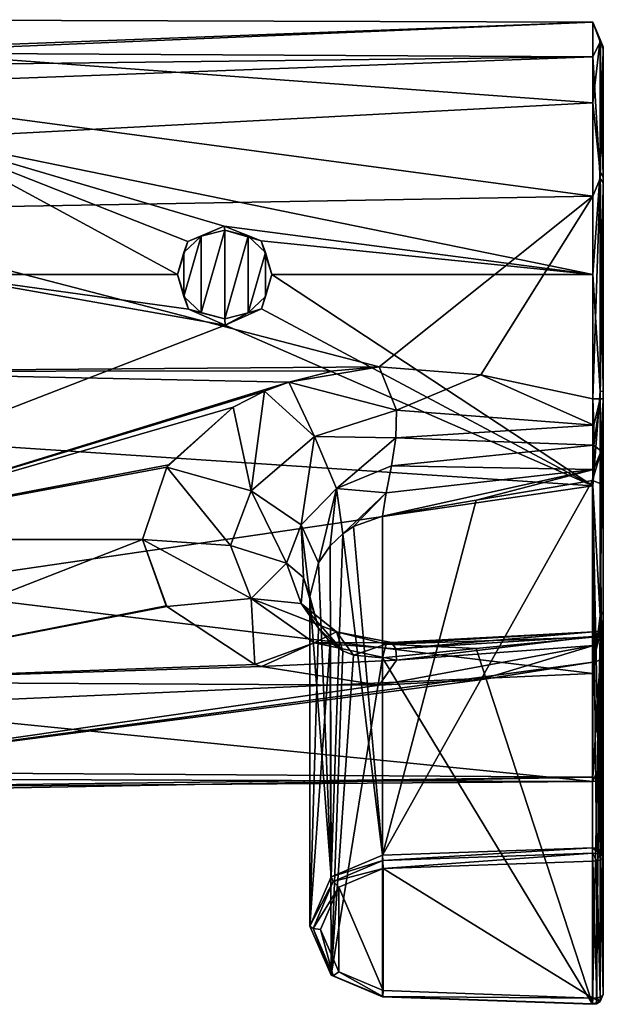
# Model space of a CAD drawing. Header units: millimetres. Extents: x -24 to 81, y -250 to 24.
# Tile 27 of 27: x 53 to 81, y -29 to 19. Entities that reach past the tile are written whole.
import ezdxf

# ---------------------------------------------------------------- set-up
doc = ezdxf.new("R2010")
doc.units = ezdxf.units.MM
doc.header["$LTSCALE"] = 52.148148
for name, color, linetype in [('203', 7, 'CONTINUOUS'), ('204', 7, 'CONTINUOUS'), ('205', 7, 'CONTINUOUS'), ('206', 7, 'CONTINUOUS'), ('207', 7, 'CONTINUOUS'), ('208', 7, 'CONTINUOUS'), ('209', 7, 'CONTINUOUS'), ('210', 7, 'CONTINUOUS'), ('211', 7, 'CONTINUOUS'), ('212', 7, 'CONTINUOUS'), ('213', 7, 'CONTINUOUS'), ('214', 7, 'CONTINUOUS'), ('215', 7, 'CONTINUOUS'), ('216', 7, 'CONTINUOUS'), ('217', 7, 'CONTINUOUS'), ('218', 7, 'CONTINUOUS'), ('219', 7, 'CONTINUOUS'), ('220', 7, 'CONTINUOUS'), ('221', 7, 'CONTINUOUS'), ('222', 7, 'CONTINUOUS'), ('223', 7, 'CONTINUOUS'), ('224', 7, 'CONTINUOUS'), ('230', 7, 'CONTINUOUS'), ('231', 7, 'CONTINUOUS'), ('232', 7, 'CONTINUOUS')]:
    doc.layers.add(name, color=color, linetype=linetype)

msp = doc.modelspace()

# ---------------------------------------------------------------- linework, layer by layer
at = {"layer": '203', "color": 7, "linetype": 'CONTINUOUS', "true_color": 0xe6e6e6}
for points in [[(49.398, 6.344, 56.869), (63.113, 3.916, 56.169), (48.772, -1.633, 55.827), (49.398, 6.344, 56.869)], [(61.358, 4.681, 56.351), (63.113, 3.916, 56.169), (49.398, 6.344, 56.869), (61.358, 4.681, 56.351)], [(60.84, 6.344, 56.869), (61.358, 4.681, 56.351), (49.398, 6.344, 56.869), (60.84, 6.344, 56.869)], [(64.846, 4.708, 56.358), (65.34, 6.344, 56.869), (80.659, -3.753, 56.142), (64.846, 4.708, 56.358)], [(80.659, -3.753, 56.142), (65.34, 6.344, 56.869), (80.659, 6.344, 56.869), (80.659, -3.753, 56.142)], [(63.113, 3.916, 56.169), (64.846, 4.708, 56.358), (80.659, -3.753, 56.142), (63.113, 3.916, 56.169)], [(48.772, -1.633, 55.827), (63.113, 3.916, 56.169), (80.659, -3.753, 56.142), (48.772, -1.633, 55.827)], [(47.215, -8.64, 57.904), (48.772, -1.633, 55.827), (80.659, -3.753, 56.142), (47.215, -8.64, 57.904)], [(80.659, -12.721, 60.837), (47.215, -8.64, 57.904), (80.659, -3.753, 56.142), (80.659, -12.721, 60.837)], [(41.759, -6.311, 91.638), (41.759, -13.117, 87.283), (59.159, -6.311, 91.638), (41.759, -6.311, 91.638)], [(59.159, -6.311, 91.638), (41.759, -13.117, 87.283), (60.296, -9.485, 90.127), (59.159, -6.311, 91.638)], [(44.964, -14.297, 62.534), (47.215, -8.64, 57.904), (80.659, -12.721, 60.837), (44.964, -14.297, 62.534)], [(60.296, -9.485, 90.127), (41.759, -13.117, 87.283), (60.324, -9.519, 90.107), (60.296, -9.485, 90.127)], [(60.324, -9.519, 90.107), (41.759, -13.117, 87.283), (64.527, -12.282, 88.073), (60.324, -9.519, 90.107)], [(75.276, -13.014, 87.386), (41.759, -17.417, 80.442), (80.659, -12.173, 88.17), (75.276, -13.014, 87.386)], [(80.659, -12.173, 88.17), (41.759, -17.417, 80.442), (80.659, -17.672, 79.671), (80.659, -12.173, 88.17)], [(64.527, -12.282, 88.073), (41.759, -13.117, 87.283), (64.839, -12.39, 87.977), (64.527, -12.282, 88.073)], [(64.839, -12.39, 87.977), (41.759, -13.117, 87.283), (70.461, -13.281, 87.115), (64.839, -12.39, 87.977)], [(70.461, -13.281, 87.115), (41.759, -17.417, 80.442), (75.276, -13.014, 87.386), (70.461, -13.281, 87.115)], [(41.759, -13.117, 87.283), (41.759, -17.417, 80.442), (70.461, -13.281, 87.115), (41.759, -13.117, 87.283)], [(80.659, -17.875, 69.55), (44.964, -14.297, 62.534), (80.659, -12.721, 60.837), (80.659, -17.875, 69.55)], [(42.344, -17.742, 69.069), (44.964, -14.297, 62.534), (80.659, -17.875, 69.55), (42.344, -17.742, 69.069)], [(41.759, -17.417, 80.442), (41.759, -18.392, 72.421), (80.659, -17.672, 79.671), (41.759, -17.417, 80.442)], [(41.759, -18.392, 72.421), (41.884, -18.162, 70.822), (80.659, -17.672, 79.671), (41.759, -18.392, 72.421)], [(80.659, -17.672, 79.671), (41.884, -18.162, 70.822), (80.659, -17.875, 69.55), (80.659, -17.672, 79.671)], [(41.884, -18.162, 70.822), (42.344, -17.742, 69.069), (80.659, -17.875, 69.55), (41.884, -18.162, 70.822)]]:
    msp.add_3dface(points, dxfattribs=at)
at = {"layer": '204', "color": 7, "linetype": 'CONTINUOUS', "true_color": 0xe6e6e6}
for points in [[(81.159, 17.224, 68.973), (81.159, 17.113, 79.885), (81.159, -9.77, 59.147), (81.159, 17.224, 68.973)], [(81.159, 11.011, 60.002), (81.159, 17.224, 68.973), (81.159, 0.756, 56.269), (81.159, 11.011, 60.002)], [(81.159, 0.756, 56.269), (81.159, 17.224, 68.973), (81.159, -9.77, 59.147), (81.159, 0.756, 56.269)], [(81.159, 17.113, 79.885), (81.159, 10.717, 88.728), (81.159, -16.699, 67.578), (81.159, 17.113, 79.885)], [(81.159, -9.77, 59.147), (81.159, 17.113, 79.885), (81.159, -16.699, 67.578), (81.159, -9.77, 59.147)], [(81.159, 10.717, 88.728), (81.159, 0.399, 92.25), (81.159, -17.484, 78.464), (81.159, 10.717, 88.728)], [(81.159, -16.699, 67.578), (81.159, 10.717, 88.728), (81.159, -17.484, 78.464), (81.159, -16.699, 67.578)], [(81.159, 0.399, 92.25), (81.159, -1.586, 92.74), (81.159, -11.844, 87.794), (81.159, 0.399, 92.25)], [(81.159, -17.484, 78.464), (81.159, 0.399, 92.25), (81.159, -11.844, 87.794), (81.159, -17.484, 78.464)], [(81.159, -1.586, 92.74), (81.159, -2.84, 93.631), (81.159, -10.479, 89.858), (81.159, -1.586, 92.74)], [(81.159, -11.844, 87.794), (81.159, -1.586, 92.74), (81.159, -10.479, 89.858), (81.159, -11.844, 87.794)], [(81.159, -2.84, 93.631), (81.159, -3.975, 95.397), (81.159, -10.232, 91.202), (81.159, -2.84, 93.631)], [(81.159, -10.479, 89.858), (81.159, -2.84, 93.631), (81.159, -10.232, 91.202), (81.159, -10.479, 89.858)], [(81.159, -21.509, 143.572), (81.159, -10.516, 93.016), (81.159, -3.975, 95.397), (81.159, -21.509, 143.572)], [(81.159, -3.975, 95.397), (81.159, -10.516, 93.016), (81.159, -10.232, 91.202), (81.159, -3.975, 95.397)], [(81.159, -28.05, 141.191), (81.159, -10.516, 93.016), (81.159, -21.509, 143.572), (81.159, -28.05, 141.191)]]:
    msp.add_3dface(points, dxfattribs=at)
at = {"layer": '205', "color": 7, "linetype": 'CONTINUOUS', "true_color": 0xe6e6e6}
for points in [[(42.344, 16.953, 81.697), (80.659, 18.398, 72.164), (45.139, 18.514, 73.958), (42.344, 16.953, 81.697)], [(80.659, 16.747, 82.151), (80.659, 18.398, 72.164), (42.344, 16.953, 81.697), (80.659, 16.747, 82.151)], [(45.139, 18.514, 73.958), (80.659, 18.398, 72.164), (47.33, 16.988, 66.889), (45.139, 18.514, 73.958)], [(80.659, 18.398, 72.164), (80.659, 14.547, 62.802), (47.33, 16.988, 66.889), (80.659, 18.398, 72.164)], [(41.928, 16.272, 83.087), (80.659, 16.747, 82.151), (42.344, 16.953, 81.697), (41.928, 16.272, 83.087)], [(47.33, 16.988, 66.889), (80.659, 14.547, 62.802), (48.829, 12.853, 60.931), (47.33, 16.988, 66.889)], [(80.659, 10.085, 89.774), (80.659, 16.747, 82.151), (41.759, 15.297, 84.683), (80.659, 10.085, 89.774)], [(41.759, 15.297, 84.683), (80.659, 16.747, 82.151), (41.928, 16.272, 83.087), (41.759, 15.297, 84.683)], [(41.759, 9.394, 90.201), (80.659, 10.085, 89.774), (41.759, 15.297, 84.683), (41.759, 9.394, 90.201)], [(80.659, 14.547, 62.802), (80.659, 6.344, 56.869), (48.829, 12.853, 60.931), (80.659, 14.547, 62.802)], [(60.84, 6.344, 56.869), (49.398, 6.344, 56.869), (48.829, 12.853, 60.931), (60.84, 6.344, 56.869)], [(61.334, 7.926, 57.53), (60.84, 6.344, 56.869), (48.829, 12.853, 60.931), (61.334, 7.926, 57.53)], [(80.659, 6.344, 56.869), (63.068, 8.655, 57.894), (48.829, 12.853, 60.931), (80.659, 6.344, 56.869)], [(63.068, 8.655, 57.894), (61.334, 7.926, 57.53), (48.829, 12.853, 60.931), (63.068, 8.655, 57.894)], [(70.461, 1.937, 92.654), (80.659, 10.085, 89.774), (41.759, 9.394, 90.201), (70.461, 1.937, 92.654)], [(75.32, 1.551, 92.69), (80.659, 10.085, 89.774), (70.461, 1.937, 92.654), (75.32, 1.551, 92.69)], [(80.659, 0.41, 92.75), (80.659, 10.085, 89.774), (75.32, 1.551, 92.69), (80.659, 0.41, 92.75)], [(41.759, 1.703, 92.677), (70.461, 1.937, 92.654), (41.759, 9.394, 90.201), (41.759, 1.703, 92.677)], [(63.068, 8.655, 57.894), (80.659, 6.344, 56.869), (64.823, 7.951, 57.542), (63.068, 8.655, 57.894)], [(80.659, 6.344, 56.869), (65.34, 6.344, 56.869), (64.823, 7.951, 57.542), (80.659, 6.344, 56.869)], [(68.294, 1.736, 92.674), (70.461, 1.937, 92.654), (41.759, 1.703, 92.677), (68.294, 1.736, 92.674)], [(66.146, 1.205, 92.716), (68.294, 1.736, 92.674), (41.759, 1.703, 92.677), (66.146, 1.205, 92.716)], [(41.759, -6.311, 91.638), (66.146, 1.205, 92.716), (41.759, 1.703, 92.677), (41.759, -6.311, 91.638)], [(66.146, 1.205, 92.716), (41.759, -6.311, 91.638), (64.98, 0.762, 92.739), (66.146, 1.205, 92.716)], [(64.98, 0.762, 92.739), (41.759, -6.311, 91.638), (63.491, 0.003, 92.754), (64.98, 0.762, 92.739)], [(63.491, 0.003, 92.754), (41.759, -6.311, 91.638), (60.412, -2.747, 92.546), (63.491, 0.003, 92.754)], [(60.412, -2.747, 92.546), (41.759, -6.311, 91.638), (60.333, -2.856, 92.529), (60.412, -2.747, 92.546)], [(41.759, -6.311, 91.638), (59.159, -6.311, 91.638), (60.333, -2.856, 92.529), (41.759, -6.311, 91.638)]]:
    msp.add_3dface(points, dxfattribs=at)
at = {"layer": '206', "color": 7, "linetype": 'CONTINUOUS', "true_color": 0xe6e6e6}
for points in [[(68.529, -22.926, 143.588), (70.644, -27.864, 141.791), (70.644, -22.037, 143.912), (68.529, -22.926, 143.588)], [(80.659, -21.68, 144.042), (70.644, -22.037, 143.912), (80.659, -28.221, 141.661), (80.659, -21.68, 144.042)], [(70.644, -22.037, 143.912), (70.644, -27.864, 141.791), (80.659, -28.221, 141.661), (70.644, -22.037, 143.912)], [(67.659, -24.951, 142.851), (68.529, -26.975, 142.114), (68.529, -22.926, 143.588), (67.659, -24.951, 142.851)], [(68.529, -26.975, 142.114), (70.644, -27.864, 141.791), (68.529, -22.926, 143.588), (68.529, -26.975, 142.114)]]:
    msp.add_3dface(points, dxfattribs=at)
at = {"layer": '207', "color": 7, "linetype": 'CONTINUOUS', "true_color": 0xe6e6e6}
for points in [[(80.64, -3.505, 95.568), (75.097, -4.444, 97.531), (70.625, -21.397, 143.613), (80.64, -3.505, 95.568)], [(80.64, -21.039, 143.743), (80.64, -3.505, 95.568), (70.625, -21.397, 143.613), (80.64, -21.039, 143.743)], [(75.097, -4.444, 97.531), (70.625, -5.201, 99.115), (70.625, -21.397, 143.613), (75.097, -4.444, 97.531)]]:
    msp.add_3dface(points, dxfattribs=at)
at = {"layer": '208', "color": 7, "linetype": 'CONTINUOUS', "true_color": 0xe6e6e6}
for points in [[(75.088, -11.529, 94.956), (80.64, -10.986, 92.845), (80.64, -28.52, 141.02), (75.088, -11.529, 94.956)], [(70.625, -11.967, 96.652), (75.088, -11.529, 94.956), (80.64, -28.52, 141.02), (70.625, -11.967, 96.652)], [(70.625, -28.163, 141.15), (70.625, -11.967, 96.652), (80.64, -28.52, 141.02), (70.625, -28.163, 141.15)]]:
    msp.add_3dface(points, dxfattribs=at)
at = {"layer": '209', "color": 7, "linetype": 'CONTINUOUS', "true_color": 0xe6e6e6}
for points in [[(70.625, -21.397, 143.613), (70.625, -5.201, 99.115), (69.242, -5.699, 99.508), (70.625, -21.397, 143.613)], [(68.731, -6.04, 99.596), (68.116, -6.621, 99.641), (68.166, -22.432, 143.236), (68.731, -6.04, 99.596)], [(70.625, -21.397, 143.613), (68.731, -6.04, 99.596), (68.166, -22.432, 143.236), (70.625, -21.397, 143.613)], [(68.731, -6.04, 99.596), (70.625, -21.397, 143.613), (69.242, -5.699, 99.508), (68.731, -6.04, 99.596)], [(68.116, -6.621, 99.641), (67.565, -7.43, 99.575), (68.166, -22.432, 143.236), (68.116, -6.621, 99.641)], [(67.565, -7.43, 99.575), (67.159, -9.047, 99.156), (68.166, -22.432, 143.236), (67.565, -7.43, 99.575)], [(67.159, -9.047, 99.156), (67.565, -10.555, 98.441), (67.159, -24.78, 142.381), (67.159, -9.047, 99.156)], [(68.166, -22.432, 143.236), (67.159, -9.047, 99.156), (67.159, -24.78, 142.381), (68.166, -22.432, 143.236)], [(67.565, -10.555, 98.441), (68.115, -11.216, 97.97), (67.159, -24.78, 142.381), (67.565, -10.555, 98.441)], [(67.159, -24.78, 142.381), (68.115, -11.216, 97.97), (68.166, -27.128, 141.527), (67.159, -24.78, 142.381)], [(68.115, -11.216, 97.97), (68.73, -11.633, 97.562), (68.166, -27.128, 141.527), (68.115, -11.216, 97.97)], [(68.73, -11.633, 97.562), (69.238, -11.837, 97.275), (68.166, -27.128, 141.527), (68.73, -11.633, 97.562)], [(69.238, -11.837, 97.275), (70.625, -11.967, 96.652), (68.166, -27.128, 141.527), (69.238, -11.837, 97.275)], [(70.625, -11.967, 96.652), (70.625, -28.163, 141.15), (68.166, -27.128, 141.527), (70.625, -11.967, 96.652)]]:
    msp.add_3dface(points, dxfattribs=at)
at = {"layer": '210', "color": 7, "linetype": 'CONTINUOUS', "true_color": 0xe6e6e6}
for points in [[(80.64, -10.986, 92.845), (70.788, -11.321, 94.16), (80.699, -10.73, 91.221), (80.64, -10.986, 92.845)], [(70.788, -11.321, 94.16), (71.046, -11.238, 92.051), (80.699, -10.73, 91.221), (70.788, -11.321, 94.16)], [(71.046, -11.238, 92.051), (71.258, -11.538, 90.329), (80.699, -10.73, 91.221), (71.046, -11.238, 92.051)], [(80.699, -10.73, 91.221), (71.258, -11.538, 90.329), (80.713, -10.95, 90.016), (80.699, -10.73, 91.221)], [(80.64, -10.986, 92.845), (75.088, -11.529, 94.956), (70.788, -11.321, 94.16), (80.64, -10.986, 92.845)], [(71.258, -11.538, 90.329), (71.289, -12.074, 88.908), (80.713, -10.95, 90.016), (71.258, -11.538, 90.329)], [(80.713, -10.95, 90.016), (71.289, -12.074, 88.908), (80.699, -11.382, 89.102), (80.713, -10.95, 90.016)], [(70.461, -13.281, 87.115), (75.276, -13.014, 87.386), (80.699, -11.382, 89.102), (70.461, -13.281, 87.115)], [(71.289, -12.074, 88.908), (70.461, -13.281, 87.115), (80.699, -11.382, 89.102), (71.289, -12.074, 88.908)], [(75.088, -11.529, 94.956), (70.625, -11.967, 96.652), (70.788, -11.321, 94.16), (75.088, -11.529, 94.956)], [(75.276, -13.014, 87.386), (80.659, -12.173, 88.17), (80.699, -11.382, 89.102), (75.276, -13.014, 87.386)]]:
    msp.add_3dface(points, dxfattribs=at)
at = {"layer": '211', "color": 7, "linetype": 'CONTINUOUS', "true_color": 0xe6e6e6}
for points in [[(59.159, -6.311, 91.638), (60.296, -9.485, 90.127), (60.324, -9.519, 90.107), (59.159, -6.311, 91.638)], [(59.159, -6.311, 91.638), (60.324, -9.519, 90.107), (64.355, -9.127, 91.378), (59.159, -6.311, 91.638)], [(59.159, -6.311, 91.638), (64.355, -9.127, 91.378), (63.361, -6.606, 92.449), (59.159, -6.311, 91.638)], [(63.361, -6.606, 92.449), (64.355, -9.127, 91.378), (66.043, -7.449, 94.765), (63.361, -6.606, 92.449)], [(64.355, -9.127, 91.378), (66.74, -9.368, 94.189), (66.043, -7.449, 94.765), (64.355, -9.127, 91.378)], [(66.043, -7.449, 94.765), (66.74, -9.368, 94.189), (66.851, -8.131, 96.64), (66.043, -7.449, 94.765)], [(66.74, -9.368, 94.189), (67.565, -10.555, 98.441), (66.851, -8.131, 96.64), (66.74, -9.368, 94.189)], [(67.565, -10.555, 98.441), (67.159, -9.047, 99.156), (66.851, -8.131, 96.64), (67.565, -10.555, 98.441)], [(60.324, -9.519, 90.107), (64.527, -12.282, 88.073), (64.355, -9.127, 91.378), (60.324, -9.519, 90.107)], [(64.527, -12.282, 88.073), (67.365, -11.251, 89.88), (64.355, -9.127, 91.378), (64.527, -12.282, 88.073)], [(67.365, -11.251, 89.88), (68.426, -10.729, 93.13), (64.355, -9.127, 91.378), (67.365, -11.251, 89.88)], [(64.355, -9.127, 91.378), (68.426, -10.729, 93.13), (66.74, -9.368, 94.189), (64.355, -9.127, 91.378)], [(68.73, -11.633, 97.562), (67.565, -10.555, 98.441), (66.74, -9.368, 94.189), (68.73, -11.633, 97.562)], [(68.426, -10.729, 93.13), (68.73, -11.633, 97.562), (66.74, -9.368, 94.189), (68.426, -10.729, 93.13)], [(67.365, -11.251, 89.88), (71.046, -11.238, 92.051), (68.426, -10.729, 93.13), (67.365, -11.251, 89.88)], [(68.73, -11.633, 97.562), (68.115, -11.216, 97.97), (67.565, -10.555, 98.441), (68.73, -11.633, 97.562)], [(69.238, -11.837, 97.275), (68.73, -11.633, 97.562), (68.426, -10.729, 93.13), (69.238, -11.837, 97.275)], [(70.788, -11.321, 94.16), (69.238, -11.837, 97.275), (68.426, -10.729, 93.13), (70.788, -11.321, 94.16)], [(71.046, -11.238, 92.051), (70.788, -11.321, 94.16), (68.426, -10.729, 93.13), (71.046, -11.238, 92.051)], [(64.527, -12.282, 88.073), (64.839, -12.39, 87.977), (67.365, -11.251, 89.88), (64.527, -12.282, 88.073)], [(64.839, -12.39, 87.977), (71.289, -12.074, 88.908), (67.365, -11.251, 89.88), (64.839, -12.39, 87.977)], [(71.258, -11.538, 90.329), (71.046, -11.238, 92.051), (67.365, -11.251, 89.88), (71.258, -11.538, 90.329)], [(71.289, -12.074, 88.908), (71.258, -11.538, 90.329), (67.365, -11.251, 89.88), (71.289, -12.074, 88.908)], [(70.625, -11.967, 96.652), (69.238, -11.837, 97.275), (70.788, -11.321, 94.16), (70.625, -11.967, 96.652)], [(64.839, -12.39, 87.977), (70.461, -13.281, 87.115), (71.289, -12.074, 88.908), (64.839, -12.39, 87.977)]]:
    msp.add_3dface(points, dxfattribs=at)
at = {"layer": '212', "color": 7, "linetype": 'CONTINUOUS', "true_color": 0xe6e6e6}
for points in [[(70.461, 1.937, 92.654), (68.294, 1.736, 92.674), (66.146, 1.205, 92.716), (70.461, 1.937, 92.654)], [(70.461, 1.937, 92.654), (66.146, 1.205, 92.716), (71.289, -0.141, 93.252), (70.461, 1.937, 92.654)], [(66.146, 1.205, 92.716), (64.98, 0.762, 92.739), (67.369, -1.394, 93.467), (66.146, 1.205, 92.716)], [(66.146, 1.205, 92.716), (67.369, -1.394, 93.467), (71.289, -0.141, 93.252), (66.146, 1.205, 92.716)], [(64.98, 0.762, 92.739), (63.491, 0.003, 92.754), (64.357, -3.984, 93.249), (64.98, 0.762, 92.739)], [(64.98, 0.762, 92.739), (64.357, -3.984, 93.249), (67.369, -1.394, 93.467), (64.98, 0.762, 92.739)], [(63.491, 0.003, 92.754), (60.412, -2.747, 92.546), (60.333, -2.856, 92.529), (63.491, 0.003, 92.754)], [(63.491, 0.003, 92.754), (60.333, -2.856, 92.529), (64.357, -3.984, 93.249), (63.491, 0.003, 92.754)], [(71.289, -0.141, 93.252), (67.369, -1.394, 93.467), (71.258, -1.464, 93.995), (71.289, -0.141, 93.252)], [(64.357, -3.984, 93.249), (66.741, -5.609, 95.556), (67.369, -1.394, 93.467), (64.357, -3.984, 93.249)], [(67.369, -1.394, 93.467), (66.741, -5.609, 95.556), (68.428, -3.883, 95.621), (67.369, -1.394, 93.467)], [(67.369, -1.394, 93.467), (68.428, -3.883, 95.621), (71.258, -1.464, 93.995), (67.369, -1.394, 93.467)], [(71.258, -1.464, 93.995), (68.428, -3.883, 95.621), (71.046, -2.802, 95.122), (71.258, -1.464, 93.995)], [(71.046, -2.802, 95.122), (68.428, -3.883, 95.621), (70.788, -4.093, 96.791), (71.046, -2.802, 95.122)], [(60.333, -2.856, 92.529), (59.159, -6.311, 91.638), (63.361, -6.606, 92.449), (60.333, -2.856, 92.529)], [(60.333, -2.856, 92.529), (63.361, -6.606, 92.449), (64.357, -3.984, 93.249), (60.333, -2.856, 92.529)], [(63.361, -6.606, 92.449), (66.043, -7.449, 94.765), (64.357, -3.984, 93.249), (63.361, -6.606, 92.449)], [(64.357, -3.984, 93.249), (66.043, -7.449, 94.765), (66.741, -5.609, 95.556), (64.357, -3.984, 93.249)], [(66.741, -5.609, 95.556), (67.565, -7.43, 99.575), (68.428, -3.883, 95.621), (66.741, -5.609, 95.556)], [(67.565, -7.43, 99.575), (68.116, -6.621, 99.641), (68.428, -3.883, 95.621), (67.565, -7.43, 99.575)], [(68.116, -6.621, 99.641), (68.731, -6.04, 99.596), (68.428, -3.883, 95.621), (68.116, -6.621, 99.641)], [(68.428, -3.883, 95.621), (68.731, -6.04, 99.596), (70.788, -4.093, 96.791), (68.428, -3.883, 95.621)], [(68.731, -6.04, 99.596), (69.242, -5.699, 99.508), (70.788, -4.093, 96.791), (68.731, -6.04, 99.596)], [(69.242, -5.699, 99.508), (70.625, -5.201, 99.115), (70.788, -4.093, 96.791), (69.242, -5.699, 99.508)], [(66.043, -7.449, 94.765), (66.851, -8.131, 96.64), (66.741, -5.609, 95.556), (66.043, -7.449, 94.765)], [(67.159, -9.047, 99.156), (67.565, -7.43, 99.575), (66.741, -5.609, 95.556), (67.159, -9.047, 99.156)], [(66.851, -8.131, 96.64), (67.159, -9.047, 99.156), (66.741, -5.609, 95.556), (66.851, -8.131, 96.64)]]:
    msp.add_3dface(points, dxfattribs=at)
at = {"layer": '213', "color": 7, "linetype": 'CONTINUOUS', "true_color": 0xe6e6e6}
for points in [[(75.32, 1.551, 92.69), (70.461, 1.937, 92.654), (71.289, -0.141, 93.252), (75.32, 1.551, 92.69)], [(75.32, 1.551, 92.69), (71.289, -0.141, 93.252), (80.7, -0.852, 92.974), (75.32, 1.551, 92.69)], [(80.659, 0.41, 92.75), (75.32, 1.551, 92.69), (80.7, -0.852, 92.974), (80.659, 0.41, 92.75)], [(71.289, -0.141, 93.252), (71.258, -1.464, 93.995), (80.7, -0.852, 92.974), (71.289, -0.141, 93.252)], [(80.7, -0.852, 92.974), (71.258, -1.464, 93.995), (80.713, -1.806, 93.436), (80.7, -0.852, 92.974)], [(71.258, -1.464, 93.995), (71.046, -2.802, 95.122), (80.713, -1.806, 93.436), (71.258, -1.464, 93.995)], [(80.713, -1.806, 93.436), (71.046, -2.802, 95.122), (80.685, -2.968, 94.547), (80.713, -1.806, 93.436)], [(71.046, -2.802, 95.122), (70.788, -4.093, 96.791), (80.685, -2.968, 94.547), (71.046, -2.802, 95.122)], [(70.625, -5.201, 99.115), (75.097, -4.444, 97.531), (80.685, -2.968, 94.547), (70.625, -5.201, 99.115)], [(70.788, -4.093, 96.791), (70.625, -5.201, 99.115), (80.685, -2.968, 94.547), (70.788, -4.093, 96.791)], [(75.097, -4.444, 97.531), (80.64, -3.505, 95.568), (80.685, -2.968, 94.547), (75.097, -4.444, 97.531)]]:
    msp.add_3dface(points, dxfattribs=at)
at = {"layer": '214', "color": 7, "linetype": 'CONTINUOUS', "true_color": 0xe6e6e6}
for points in [[(80.64, -21.039, 143.743), (70.625, -21.397, 143.613), (70.63, -21.655, 143.895), (80.64, -21.039, 143.743)], [(80.64, -21.039, 143.743), (70.63, -21.655, 143.895), (80.645, -21.298, 144.025), (80.64, -21.039, 143.743)], [(70.63, -21.655, 143.895), (70.644, -22.037, 143.912), (80.645, -21.298, 144.025), (70.63, -21.655, 143.895)], [(70.644, -22.037, 143.912), (80.659, -21.68, 144.042), (80.645, -21.298, 144.025), (70.644, -22.037, 143.912)]]:
    msp.add_3dface(points, dxfattribs=at)
at = {"layer": '215', "color": 7, "linetype": 'CONTINUOUS', "true_color": 0xe6e6e6}
for points in [[(70.625, -21.397, 143.613), (68.166, -22.432, 143.236), (70.63, -21.655, 143.895), (70.625, -21.397, 143.613)], [(70.63, -21.655, 143.895), (68.166, -22.432, 143.236), (68.271, -22.648, 143.534), (70.63, -21.655, 143.895)], [(70.644, -22.037, 143.912), (70.63, -21.655, 143.895), (68.271, -22.648, 143.534), (70.644, -22.037, 143.912)], [(68.529, -22.926, 143.588), (70.644, -22.037, 143.912), (68.271, -22.648, 143.534), (68.529, -22.926, 143.588)], [(68.166, -22.432, 143.236), (67.159, -24.78, 142.381), (68.271, -22.648, 143.534), (68.166, -22.432, 143.236)], [(67.159, -24.78, 142.381), (67.305, -24.901, 142.714), (68.271, -22.648, 143.534), (67.159, -24.78, 142.381)], [(67.305, -24.901, 142.714), (68.529, -22.926, 143.588), (68.271, -22.648, 143.534), (67.305, -24.901, 142.714)], [(67.659, -24.951, 142.851), (68.529, -22.926, 143.588), (67.305, -24.901, 142.714), (67.659, -24.951, 142.851)], [(67.159, -24.78, 142.381), (68.166, -27.128, 141.527), (67.305, -24.901, 142.714), (67.159, -24.78, 142.381)], [(68.271, -27.153, 141.894), (67.659, -24.951, 142.851), (67.305, -24.901, 142.714), (68.271, -27.153, 141.894)], [(68.166, -27.128, 141.527), (68.271, -27.153, 141.894), (67.305, -24.901, 142.714), (68.166, -27.128, 141.527)], [(68.529, -26.975, 142.114), (67.659, -24.951, 142.851), (68.271, -27.153, 141.894), (68.529, -26.975, 142.114)], [(68.166, -27.128, 141.527), (70.625, -28.163, 141.15), (68.271, -27.153, 141.894), (68.166, -27.128, 141.527)], [(70.63, -28.146, 141.532), (68.529, -26.975, 142.114), (68.271, -27.153, 141.894), (70.63, -28.146, 141.532)], [(70.625, -28.163, 141.15), (70.63, -28.146, 141.532), (68.271, -27.153, 141.894), (70.625, -28.163, 141.15)], [(70.644, -27.864, 141.791), (68.529, -26.975, 142.114), (70.63, -28.146, 141.532), (70.644, -27.864, 141.791)]]:
    msp.add_3dface(points, dxfattribs=at)
at = {"layer": '216', "color": 7, "linetype": 'CONTINUOUS', "true_color": 0xe6e6e6}
for points in [[(70.63, -28.146, 141.532), (70.625, -28.163, 141.15), (80.645, -28.503, 141.402), (70.63, -28.146, 141.532)], [(70.625, -28.163, 141.15), (80.64, -28.52, 141.02), (80.645, -28.503, 141.402), (70.625, -28.163, 141.15)], [(80.659, -28.221, 141.661), (70.644, -27.864, 141.791), (70.63, -28.146, 141.532), (80.659, -28.221, 141.661)], [(80.659, -28.221, 141.661), (70.63, -28.146, 141.532), (80.645, -28.503, 141.402), (80.659, -28.221, 141.661)]]:
    msp.add_3dface(points, dxfattribs=at)
at = {"layer": '217', "color": 7, "linetype": 'CONTINUOUS', "true_color": 0xe6e6e6}
for points in [[(81.005, -10.855, 92.893), (81.159, -10.516, 93.016), (81.159, -28.05, 141.191), (81.005, -10.855, 92.893)], [(80.64, -28.52, 141.02), (80.64, -10.986, 92.845), (81.005, -10.855, 92.893), (80.64, -28.52, 141.02)], [(80.64, -28.52, 141.02), (81.005, -10.855, 92.893), (80.835, -28.49, 141.031), (80.64, -28.52, 141.02)], [(80.835, -28.49, 141.031), (81.005, -10.855, 92.893), (81.005, -28.39, 141.067), (80.835, -28.49, 141.031)], [(81.005, -28.39, 141.067), (81.005, -10.855, 92.893), (81.159, -28.05, 141.191), (81.005, -28.39, 141.067)]]:
    msp.add_3dface(points, dxfattribs=at)
at = {"layer": '218', "color": 7, "linetype": 'CONTINUOUS', "true_color": 0xe6e6e6}
for points in [[(80.847, -28.209, 141.626), (80.659, -28.221, 141.661), (81.002, -28.384, 141.336), (80.847, -28.209, 141.626)], [(81.011, -28.172, 141.525), (80.847, -28.209, 141.626), (81.002, -28.384, 141.336), (81.011, -28.172, 141.525)], [(81.005, -28.39, 141.067), (81.159, -28.05, 141.191), (81.002, -28.384, 141.336), (81.005, -28.39, 141.067)], [(81.159, -28.05, 141.191), (81.011, -28.172, 141.525), (81.002, -28.384, 141.336), (81.159, -28.05, 141.191)], [(80.645, -28.503, 141.402), (80.64, -28.52, 141.02), (80.835, -28.49, 141.031), (80.645, -28.503, 141.402)], [(80.659, -28.221, 141.661), (80.645, -28.503, 141.402), (81.002, -28.384, 141.336), (80.659, -28.221, 141.661)], [(80.645, -28.503, 141.402), (80.835, -28.49, 141.031), (81.002, -28.384, 141.336), (80.645, -28.503, 141.402)], [(80.835, -28.49, 141.031), (81.005, -28.39, 141.067), (81.002, -28.384, 141.336), (80.835, -28.49, 141.031)]]:
    msp.add_3dface(points, dxfattribs=at)
at = {"layer": '219', "color": 7, "linetype": 'CONTINUOUS', "true_color": 0xe6e6e6}
for points in [[(80.848, -21.667, 144.007), (81.011, -28.172, 141.525), (81.011, -21.63, 143.905), (80.848, -21.667, 144.007)], [(81.159, -28.05, 141.191), (81.159, -21.509, 143.572), (81.011, -21.63, 143.905), (81.159, -28.05, 141.191)], [(81.011, -28.172, 141.525), (81.159, -28.05, 141.191), (81.011, -21.63, 143.905), (81.011, -28.172, 141.525)], [(80.659, -21.68, 144.042), (80.847, -28.209, 141.626), (80.848, -21.667, 144.007), (80.659, -21.68, 144.042)], [(80.659, -21.68, 144.042), (80.659, -28.221, 141.661), (80.847, -28.209, 141.626), (80.659, -21.68, 144.042)], [(80.847, -28.209, 141.626), (81.011, -28.172, 141.525), (80.848, -21.667, 144.007), (80.847, -28.209, 141.626)]]:
    msp.add_3dface(points, dxfattribs=at)
at = {"layer": '220', "color": 7, "linetype": 'CONTINUOUS', "true_color": 0xe6e6e6}
for points in [[(80.64, -21.039, 143.743), (80.645, -21.298, 144.025), (81.002, -21.347, 143.898), (80.64, -21.039, 143.743)], [(80.834, -21.069, 143.732), (80.64, -21.039, 143.743), (81.002, -21.347, 143.898), (80.834, -21.069, 143.732)], [(81.004, -21.169, 143.696), (80.834, -21.069, 143.732), (81.002, -21.347, 143.898), (81.004, -21.169, 143.696)], [(80.645, -21.298, 144.025), (80.659, -21.68, 144.042), (80.848, -21.667, 144.007), (80.645, -21.298, 144.025)], [(80.645, -21.298, 144.025), (80.848, -21.667, 144.007), (81.002, -21.347, 143.898), (80.645, -21.298, 144.025)], [(80.848, -21.667, 144.007), (81.011, -21.63, 143.905), (81.002, -21.347, 143.898), (80.848, -21.667, 144.007)], [(81.159, -21.509, 143.572), (81.004, -21.169, 143.696), (81.002, -21.347, 143.898), (81.159, -21.509, 143.572)], [(81.011, -21.63, 143.905), (81.159, -21.509, 143.572), (81.002, -21.347, 143.898), (81.011, -21.63, 143.905)]]:
    msp.add_3dface(points, dxfattribs=at)
at = {"layer": '221', "color": 7, "linetype": 'CONTINUOUS', "true_color": 0xe6e6e6}
for points in [[(80.64, -3.505, 95.568), (80.64, -21.039, 143.743), (80.834, -21.069, 143.732), (80.64, -3.505, 95.568)], [(80.64, -3.505, 95.568), (80.834, -21.069, 143.732), (81.004, -21.169, 143.696), (80.64, -3.505, 95.568)], [(80.64, -3.505, 95.568), (81.004, -21.169, 143.696), (81.005, -3.636, 95.52), (80.64, -3.505, 95.568)], [(81.004, -21.169, 143.696), (81.159, -21.509, 143.572), (81.005, -3.636, 95.52), (81.004, -21.169, 143.696)], [(81.159, -21.509, 143.572), (81.159, -3.975, 95.397), (81.005, -3.636, 95.52), (81.159, -21.509, 143.572)]]:
    msp.add_3dface(points, dxfattribs=at)
at = {"layer": '222', "color": 7, "linetype": 'CONTINUOUS', "true_color": 0xe6e6e6}
for points in [[(80.659, 0.41, 92.75), (80.7, -0.852, 92.974), (81.012, 0.406, 92.603), (80.659, 0.41, 92.75)], [(80.7, -0.852, 92.974), (80.713, -1.806, 93.436), (81.012, 0.406, 92.603), (80.7, -0.852, 92.974)], [(80.713, -1.806, 93.436), (81.054, -2.093, 93.401), (81.012, 0.406, 92.603), (80.713, -1.806, 93.436)], [(81.054, -2.093, 93.401), (81.159, 0.399, 92.25), (81.012, 0.406, 92.603), (81.054, -2.093, 93.401)], [(81.159, -1.586, 92.74), (81.159, 0.399, 92.25), (81.054, -2.093, 93.401), (81.159, -1.586, 92.74)], [(80.713, -1.806, 93.436), (80.685, -2.968, 94.547), (81.054, -2.093, 93.401), (80.713, -1.806, 93.436)], [(81.159, -2.84, 93.631), (81.159, -1.586, 92.74), (81.054, -2.093, 93.401), (81.159, -2.84, 93.631)], [(80.685, -2.968, 94.547), (80.64, -3.505, 95.568), (81.054, -2.093, 93.401), (80.685, -2.968, 94.547)], [(80.64, -3.505, 95.568), (81.005, -3.636, 95.52), (81.054, -2.093, 93.401), (80.64, -3.505, 95.568)], [(81.005, -3.636, 95.52), (81.159, -2.84, 93.631), (81.054, -2.093, 93.401), (81.005, -3.636, 95.52)], [(81.159, -3.975, 95.397), (81.159, -2.84, 93.631), (81.005, -3.636, 95.52), (81.159, -3.975, 95.397)]]:
    msp.add_3dface(points, dxfattribs=at)
at = {"layer": '223', "color": 7, "linetype": 'CONTINUOUS', "true_color": 0xe6e6e6}
for points in [[(80.659, 14.547, 62.802), (80.659, 18.398, 72.164), (81.012, 17.562, 68.866), (80.659, 14.547, 62.802)], [(80.659, 18.398, 72.164), (80.659, 16.747, 82.151), (81.012, 17.451, 79.99), (80.659, 18.398, 72.164)], [(81.012, 17.562, 68.866), (80.659, 18.398, 72.164), (81.012, 17.451, 79.99), (81.012, 17.562, 68.866)], [(81.012, 11.226, 59.721), (80.659, 14.547, 62.802), (81.012, 17.562, 68.866), (81.012, 11.226, 59.721)], [(81.012, 17.451, 79.99), (80.659, 16.747, 82.151), (81.012, 10.934, 89.007), (81.012, 17.451, 79.99)], [(81.159, 17.224, 68.973), (81.159, 11.011, 60.002), (81.012, 17.562, 68.866), (81.159, 17.224, 68.973)], [(81.159, 17.224, 68.973), (81.012, 17.562, 68.866), (81.012, 17.451, 79.99), (81.159, 17.224, 68.973)], [(81.159, 11.011, 60.002), (81.012, 11.226, 59.721), (81.012, 17.562, 68.866), (81.159, 11.011, 60.002)], [(81.159, 17.113, 79.885), (81.159, 17.224, 68.973), (81.012, 17.451, 79.99), (81.159, 17.113, 79.885)], [(81.159, 17.113, 79.885), (81.012, 17.451, 79.99), (81.012, 10.934, 89.007), (81.159, 17.113, 79.885)], [(81.159, 10.717, 88.728), (81.159, 17.113, 79.885), (81.012, 10.934, 89.007), (81.159, 10.717, 88.728)], [(80.659, 16.747, 82.151), (80.659, 10.085, 89.774), (81.012, 10.934, 89.007), (80.659, 16.747, 82.151)], [(80.659, 6.344, 56.869), (80.659, 14.547, 62.802), (81.012, 11.226, 59.721), (80.659, 6.344, 56.869)], [(81.012, 0.772, 55.916), (80.659, 6.344, 56.869), (81.012, 11.226, 59.721), (81.012, 0.772, 55.916)], [(80.659, 10.085, 89.774), (80.659, 0.41, 92.75), (81.012, 10.934, 89.007), (80.659, 10.085, 89.774)], [(80.659, 0.41, 92.75), (81.012, 0.406, 92.603), (81.012, 10.934, 89.007), (80.659, 0.41, 92.75)], [(81.159, 11.011, 60.002), (81.159, 0.756, 56.269), (81.012, 11.226, 59.721), (81.159, 11.011, 60.002)], [(81.159, 0.756, 56.269), (81.012, 0.772, 55.916), (81.012, 11.226, 59.721), (81.159, 0.756, 56.269)], [(81.012, 0.406, 92.603), (81.159, 10.717, 88.728), (81.012, 10.934, 89.007), (81.012, 0.406, 92.603)], [(81.159, 0.399, 92.25), (81.159, 10.717, 88.728), (81.012, 0.406, 92.603), (81.159, 0.399, 92.25)], [(80.659, -3.753, 56.142), (80.659, 6.344, 56.869), (81.012, 0.772, 55.916), (80.659, -3.753, 56.142)], [(81.012, -9.96, 58.849), (80.659, -3.753, 56.142), (81.012, 0.772, 55.916), (81.012, -9.96, 58.849)], [(81.159, 0.756, 56.269), (81.012, -9.96, 58.849), (81.012, 0.772, 55.916), (81.159, 0.756, 56.269)], [(81.159, 0.756, 56.269), (81.159, -9.77, 59.147), (81.012, -9.96, 58.849), (81.159, 0.756, 56.269)], [(80.659, -12.721, 60.837), (80.659, -3.753, 56.142), (81.012, -9.96, 58.849), (80.659, -12.721, 60.837)], [(81.159, -9.77, 59.147), (81.159, -16.699, 67.578), (81.012, -17.026, 67.442), (81.159, -9.77, 59.147)], [(81.159, -9.77, 59.147), (81.012, -17.026, 67.442), (81.012, -9.96, 58.849), (81.159, -9.77, 59.147)], [(81.012, -17.026, 67.442), (80.659, -12.721, 60.837), (81.012, -9.96, 58.849), (81.012, -17.026, 67.442)], [(80.659, -12.173, 88.17), (80.659, -17.672, 79.671), (81.012, -12.076, 88.06), (80.659, -12.173, 88.17)], [(81.012, -12.076, 88.06), (80.659, -17.672, 79.671), (81.012, -17.83, 78.538), (81.012, -12.076, 88.06)], [(81.159, -17.484, 78.464), (81.159, -11.844, 87.794), (81.012, -17.83, 78.538), (81.159, -17.484, 78.464)], [(81.012, -17.83, 78.538), (81.159, -11.844, 87.794), (81.012, -12.076, 88.06), (81.012, -17.83, 78.538)], [(80.659, -17.875, 69.55), (80.659, -12.721, 60.837), (81.012, -17.026, 67.442), (80.659, -17.875, 69.55)], [(81.159, -16.699, 67.578), (81.159, -17.484, 78.464), (81.012, -17.83, 78.538), (81.159, -16.699, 67.578)], [(81.159, -16.699, 67.578), (81.012, -17.83, 78.538), (81.012, -17.026, 67.442), (81.159, -16.699, 67.578)], [(81.012, -17.83, 78.538), (80.659, -17.875, 69.55), (81.012, -17.026, 67.442), (81.012, -17.83, 78.538)], [(80.659, -17.672, 79.671), (80.659, -17.875, 69.55), (81.012, -17.83, 78.538), (80.659, -17.672, 79.671)]]:
    msp.add_3dface(points, dxfattribs=at)
at = {"layer": '224', "color": 7, "linetype": 'CONTINUOUS', "true_color": 0xe6e6e6}
for points in [[(81.159, -10.232, 91.202), (81.159, -10.516, 93.016), (81.054, -10.675, 90.277), (81.159, -10.232, 91.202)], [(81.159, -10.479, 89.858), (81.159, -10.232, 91.202), (81.054, -10.675, 90.277), (81.159, -10.479, 89.858)], [(80.64, -10.986, 92.845), (80.699, -10.73, 91.221), (81.005, -10.855, 92.893), (80.64, -10.986, 92.845)], [(80.699, -11.382, 89.102), (80.659, -12.173, 88.17), (81.054, -10.675, 90.277), (80.699, -11.382, 89.102)], [(80.659, -12.173, 88.17), (81.012, -12.076, 88.06), (81.054, -10.675, 90.277), (80.659, -12.173, 88.17)], [(80.699, -10.73, 91.221), (80.713, -10.95, 90.016), (81.054, -10.675, 90.277), (80.699, -10.73, 91.221)], [(81.005, -10.855, 92.893), (80.699, -10.73, 91.221), (81.054, -10.675, 90.277), (81.005, -10.855, 92.893)], [(80.713, -10.95, 90.016), (80.699, -11.382, 89.102), (81.054, -10.675, 90.277), (80.713, -10.95, 90.016)], [(81.159, -10.516, 93.016), (81.005, -10.855, 92.893), (81.054, -10.675, 90.277), (81.159, -10.516, 93.016)], [(81.159, -11.844, 87.794), (81.159, -10.479, 89.858), (81.012, -12.076, 88.06), (81.159, -11.844, 87.794)], [(81.012, -12.076, 88.06), (81.159, -10.479, 89.858), (81.054, -10.675, 90.277), (81.012, -12.076, 88.06)]]:
    msp.add_3dface(points, dxfattribs=at)
at = {"layer": '230', "linetype": 'CONTINUOUS'}
for points in [[(61.965, 4.513, 56.203), (61.142, 5.287, 56.485), (61.965, 8.175, 57.536), (61.965, 4.513, 56.203)], [(61.965, 8.175, 57.536), (61.142, 5.287, 56.485), (61.142, 7.401, 57.254), (61.965, 8.175, 57.536)], [(63.09, 4.23, 56.1), (61.965, 4.513, 56.203), (63.09, 8.459, 57.639), (63.09, 4.23, 56.1)], [(63.09, 8.459, 57.639), (61.965, 4.513, 56.203), (61.965, 8.175, 57.536), (63.09, 8.459, 57.639)], [(64.215, 8.175, 57.536), (63.09, 4.23, 56.1), (63.09, 8.459, 57.639), (64.215, 8.175, 57.536)], [(64.215, 4.513, 56.203), (63.09, 4.23, 56.1), (64.215, 8.175, 57.536), (64.215, 4.513, 56.203)], [(65.039, 7.401, 57.254), (64.215, 4.513, 56.203), (64.215, 8.175, 57.536), (65.039, 7.401, 57.254)], [(61.142, 5.287, 56.485), (60.84, 6.344, 56.869), (61.142, 7.401, 57.254), (61.142, 5.287, 56.485)], [(65.039, 5.287, 56.485), (64.215, 4.513, 56.203), (65.039, 7.401, 57.254), (65.039, 5.287, 56.485)], [(65.34, 6.344, 56.869), (65.039, 5.287, 56.485), (65.039, 7.401, 57.254), (65.34, 6.344, 56.869)]]:
    msp.add_3dface(points, dxfattribs=at)
at = {"layer": '231', "linetype": 'CONTINUOUS'}
for points in [[(61.334, 7.926, 57.53), (63.068, 8.655, 57.894), (61.965, 8.175, 57.536), (61.334, 7.926, 57.53)], [(63.068, 8.655, 57.894), (63.09, 8.459, 57.639), (61.965, 8.175, 57.536), (63.068, 8.655, 57.894)], [(63.068, 8.655, 57.894), (64.823, 7.951, 57.542), (63.09, 8.459, 57.639), (63.068, 8.655, 57.894)], [(61.334, 7.926, 57.53), (61.965, 8.175, 57.536), (61.142, 7.401, 57.254), (61.334, 7.926, 57.53)], [(64.823, 7.951, 57.542), (64.215, 8.175, 57.536), (63.09, 8.459, 57.639), (64.823, 7.951, 57.542)], [(64.823, 7.951, 57.542), (65.039, 7.401, 57.254), (64.215, 8.175, 57.536), (64.823, 7.951, 57.542)], [(60.84, 6.344, 56.869), (61.334, 7.926, 57.53), (61.142, 7.401, 57.254), (60.84, 6.344, 56.869)], [(64.823, 7.951, 57.542), (65.34, 6.344, 56.869), (65.039, 7.401, 57.254), (64.823, 7.951, 57.542)]]:
    msp.add_3dface(points, dxfattribs=at)
at = {"layer": '232', "linetype": 'CONTINUOUS'}
for points in [[(61.358, 4.681, 56.351), (60.84, 6.344, 56.869), (61.142, 5.287, 56.485), (61.358, 4.681, 56.351)], [(65.34, 6.344, 56.869), (64.846, 4.708, 56.358), (65.039, 5.287, 56.485), (65.34, 6.344, 56.869)], [(61.358, 4.681, 56.351), (61.142, 5.287, 56.485), (61.965, 4.513, 56.203), (61.358, 4.681, 56.351)], [(64.846, 4.708, 56.358), (64.215, 4.513, 56.203), (65.039, 5.287, 56.485), (64.846, 4.708, 56.358)], [(64.846, 4.708, 56.358), (63.113, 3.916, 56.169), (64.215, 4.513, 56.203), (64.846, 4.708, 56.358)], [(63.113, 3.916, 56.169), (61.358, 4.681, 56.351), (63.09, 4.23, 56.1), (63.113, 3.916, 56.169)], [(61.358, 4.681, 56.351), (61.965, 4.513, 56.203), (63.09, 4.23, 56.1), (61.358, 4.681, 56.351)], [(63.113, 3.916, 56.169), (63.09, 4.23, 56.1), (64.215, 4.513, 56.203), (63.113, 3.916, 56.169)]]:
    msp.add_3dface(points, dxfattribs=at)

doc.saveas('drawing.dxf')
